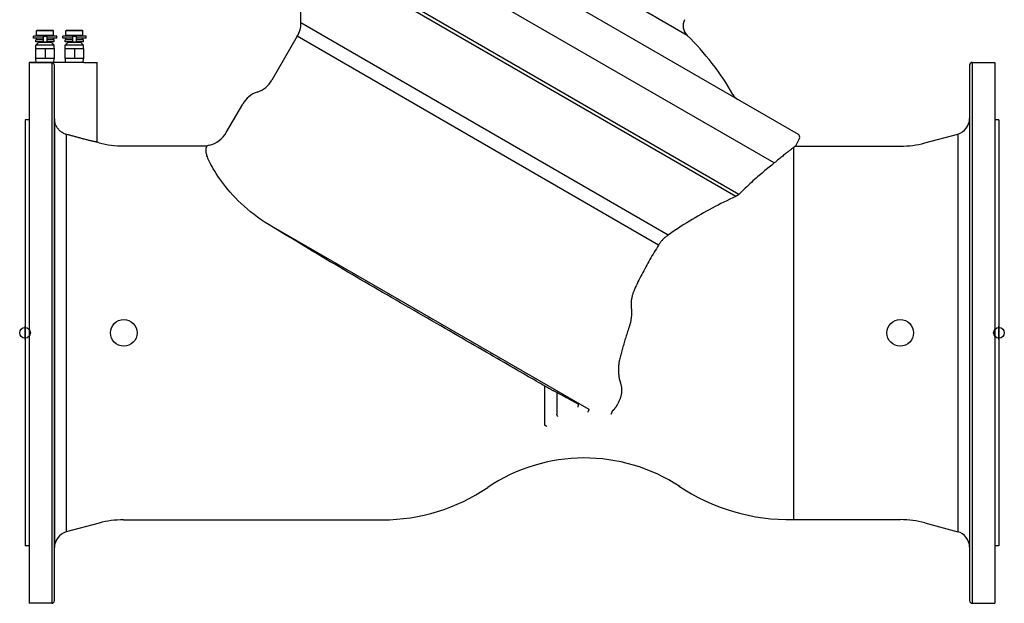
# Model space of a CAD drawing. Header units: millimetres. Extents: x 1993 to 7565, y 908 to 2792.
# Tile 1 of 24: x 1993 to 2731, y 1329 to 1766. Entities that reach past the tile are written whole.
import ezdxf

# ---------------------------------------------------------------- set-up
doc = ezdxf.new("R2010")
doc.units = ezdxf.units.MM
doc.layers.add('DETAIL', color=2, linetype='Continuous')
doc.layers.add('ORIGIN', color=6, linetype='Continuous')

msp = doc.modelspace()

# ---------------------------------------------------------------- linework, layer by layer
at = {"layer": 'DETAIL'}
for p, q in [((2576.34, 1679.93), (2237.45, 1875.59)), ((2558.26, 1658.62), (2220.81, 1853.45)), ((2492.97, 1754.2), (2343.45, 1840.52)), ((2531.63, 1635.12), (2203.98, 1824.3)), ((2529.36, 1633.55), (2203.31, 1821.8)), ((2203.31, 1763.49), (2203.31, 1821.8)), ((2005.79, 1757.98), (2005.29, 1757.48)), ((2005.29, 1754.08), (2005.29, 1757.48)), ((2017.99, 1757.48), (2005.29, 1757.48)), ((2005.79, 1757.98), (2017.49, 1757.98)), ((2017.49, 1757.98), (2017.94, 1757.53)), ((2017.99, 1754.08), (2017.99, 1757.48)), ((2027.79, 1757.98), (2027.29, 1757.48)), ((2027.29, 1754.08), (2027.29, 1757.48)), ((2039.99, 1757.48), (2027.29, 1757.48)), ((2027.79, 1757.98), (2039.49, 1757.98)), ((2039.49, 1757.98), (2039.94, 1757.53)), ((2039.99, 1754.08), (2039.99, 1757.48)), ((2478.62, 1604.54), (2203.31, 1763.49)), ((2010.39, 1753.58), (2002.89, 1753.58)), ((2002.89, 1752.08), (2002.89, 1753.58)), ((2010.39, 1752.08), (2002.89, 1752.08)), ((2010.39, 1750.88), (2004.84, 1750.88)), ((2004.84, 1749.38), (2004.84, 1750.88)), ((2010.39, 1749.38), (2004.84, 1749.38)), ((2017.99, 1754.08), (2005.29, 1754.08)), ((2005.29, 1750.88), (2005.29, 1752.08)), ((2006.14, 1753.58), (2006.14, 1754.08)), ((2007.94, 1748.88), (2007.94, 1749.38)), ((2010.39, 1753.58), (2012.89, 1753.58)), ((2010.39, 1749.38), (2010.39, 1753.58)), ((2010.39, 1749.38), (2012.89, 1749.38)), ((2012.89, 1753.58), (2012.89, 1749.38)), ((2020.39, 1753.58), (2012.89, 1753.58)), ((2020.39, 1752.08), (2012.89, 1752.08)), ((2018.44, 1750.88), (2012.89, 1750.88)), ((2018.44, 1749.38), (2012.89, 1749.38)), ((2015.34, 1748.88), (2015.34, 1749.38)), ((2017.14, 1753.58), (2017.14, 1754.08)), ((2017.99, 1750.88), (2017.99, 1752.08)), ((2018.44, 1749.38), (2018.44, 1750.88)), ((2020.39, 1752.08), (2020.39, 1753.58)), ((2032.39, 1753.58), (2024.89, 1753.58)), ((2024.89, 1752.08), (2024.89, 1753.58)), ((2032.39, 1752.08), (2024.89, 1752.08)), ((2032.39, 1750.88), (2026.84, 1750.88)), ((2026.84, 1749.38), (2026.84, 1750.88)), ((2032.39, 1749.38), (2026.84, 1749.38)), ((2039.99, 1754.08), (2027.29, 1754.08)), ((2027.29, 1750.88), (2027.29, 1752.08)), ((2028.14, 1753.58), (2028.14, 1754.08)), ((2029.94, 1748.88), (2029.94, 1749.38)), ((2032.39, 1753.58), (2034.89, 1753.58)), ((2032.39, 1749.38), (2032.39, 1753.58)), ((2032.39, 1749.38), (2034.89, 1749.38)), ((2034.89, 1753.58), (2034.89, 1749.38)), ((2042.39, 1753.58), (2034.89, 1753.58)), ((2042.39, 1752.08), (2034.89, 1752.08)), ((2040.44, 1750.88), (2034.89, 1750.88)), ((2040.44, 1749.38), (2034.89, 1749.38)), ((2037.34, 1748.88), (2037.34, 1749.38)), ((2039.14, 1753.58), (2039.14, 1754.08)), ((2039.99, 1750.88), (2039.99, 1752.08)), ((2040.44, 1749.38), (2040.44, 1750.88)), ((2042.39, 1752.08), (2042.39, 1753.58)), ((2200.63, 1753.49), (2181.69, 1720.7)), ((2471.54, 1597.08), (2200.63, 1753.49)), ((2004.64, 1736.88), (2004.64, 1744.38)), ((2004.64, 1744.38), (2011.64, 1744.38)), ((2006.79, 1748.88), (2004.79, 1746.88)), ((2018.49, 1746.88), (2004.79, 1746.88)), ((2004.79, 1744.38), (2004.79, 1746.88)), ((2016.49, 1748.88), (2006.79, 1748.88)), ((2011.64, 1744.38), (2011.64, 1736.88)), ((2011.64, 1744.38), (2018.64, 1744.38)), ((2016.49, 1748.88), (2018.49, 1746.88)), ((2018.49, 1744.38), (2018.49, 1746.88)), ((2018.64, 1736.88), (2018.64, 1744.38)), ((2026.64, 1736.88), (2026.64, 1744.38)), ((2026.64, 1744.38), (2033.64, 1744.38)), ((2028.79, 1748.88), (2026.79, 1746.88)), ((2040.49, 1746.88), (2026.79, 1746.88)), ((2026.79, 1744.38), (2026.79, 1746.88)), ((2038.49, 1748.88), (2028.79, 1748.88)), ((2033.64, 1744.38), (2033.64, 1736.88)), ((2033.64, 1744.38), (2040.64, 1744.38)), ((2038.49, 1748.88), (2040.49, 1746.88)), ((2040.49, 1744.38), (2040.49, 1746.88)), ((2040.64, 1736.88), (2040.64, 1744.38)), ((2011.64, 1736.88), (2004.64, 1736.88)), ((2005.05, 1733.88), (2004.86, 1736.88)), ((2018.64, 1736.88), (2011.64, 1736.88)), ((2018.24, 1733.88), (2018.43, 1736.88)), ((2033.64, 1736.88), (2026.64, 1736.88)), ((2027.05, 1733.88), (2026.86, 1736.88)), ((2040.64, 1736.88), (2033.64, 1736.88)), ((2040.24, 1733.88), (2040.43, 1736.88)), ((1999.64, 1733.88), (1999.64, 1328.88)), ((2000.72, 1733.88), (1999.64, 1733.88)), ((2040.72, 1733.88), (2000.72, 1733.88)), ((2000.72, 1733.63), (2000.72, 1733.88)), ((2016.64, 1733.63), (2000.72, 1733.63)), ((2016.64, 1733.63), (2016.64, 1328.88)), ((2018.64, 1330.85), (2018.64, 1731.65)), ((2040.72, 1733.88), (2050.72, 1733.88)), ((2050.72, 1674.19), (2050.72, 1733.88)), ((2704.64, 1731.91), (2704.64, 1330.85)), ((2706.64, 1733.88), (2706.65, 1328.88)), ((2706.64, 1733.88), (2723.64, 1733.88)), ((2723.64, 1733.88), (2723.64, 1328.88)), ((2147.44, 1681.38), (2159.8, 1702.78)), ((1996.64, 1690.88), (1996.64, 1371.88)), ((1999.64, 1690.88), (1996.64, 1690.88)), ((2018.64, 1691.68), (2018.64, 1370.77)), ((2723.64, 1690.88), (2723.64, 1371.88)), ((2726.64, 1690.88), (2723.64, 1690.88)), ((2726.64, 1690.88), (2726.64, 1371.88)), ((2027.54, 1680.06), (2027.54, 1382.36)), ((2577.12, 1677.29), (2574.04, 1671.23)), ((2670.99, 1673.62), (2695.75, 1680.25)), ((2695.75, 1680.25), (2695.75, 1382.51)), ((2052.3, 1673.76), (2050.72, 1674.19)), ((2070.41, 1671.38), (2133.16, 1671.38)), ((2572.64, 1670.16), (2572.64, 1391.53)), ((2574.04, 1671.23), (2652.88, 1671.23)), ((2419.47, 1473.9), (2176.53, 1614.16)), ((2386.03, 1491.66), (2386.03, 1462.25)), ((2395.16, 1486.65), (2395.16, 1470.59)), ((2052.3, 1388.99), (2027.54, 1382.36)), ((2070.41, 1391.38), (2264.64, 1391.38)), ((2572.64, 1391.53), (2652.88, 1391.53)), ((2670.99, 1389.14), (2695.75, 1382.51)), ((1999.64, 1371.88), (1996.64, 1371.88)), ((2726.64, 1371.88), (2723.64, 1371.88)), ((2016.64, 1328.88), (1999.64, 1328.88)), ((2706.65, 1328.88), (2723.64, 1328.88))]:
    msp.add_line(p, q, dxfattribs=at)
at = {"layer": 'DETAIL', "flags": 128}
for points in [[(2017.99, 1757.48), (2017.99, 1757.48), (2017.99, 1757.49), (2017.99, 1757.49), (2017.98, 1757.49), (2017.98, 1757.49), (2017.98, 1757.5), (2017.98, 1757.5), (2017.97, 1757.5), (2017.97, 1757.5), (2017.97, 1757.51), (2017.97, 1757.51), (2017.96, 1757.51), (2017.96, 1757.51), (2017.96, 1757.51), (2017.96, 1757.52), (2017.96, 1757.52), (2017.95, 1757.52), (2017.95, 1757.52), (2017.95, 1757.52), (2017.95, 1757.53), (2017.95, 1757.53), (2017.95, 1757.53), (2017.95, 1757.53), (2017.94, 1757.53)], [(2039.99, 1757.48), (2039.99, 1757.48), (2039.99, 1757.49), (2039.99, 1757.49), (2039.98, 1757.49), (2039.98, 1757.49), (2039.98, 1757.5), (2039.98, 1757.5), (2039.97, 1757.5), (2039.97, 1757.5), (2039.97, 1757.51), (2039.97, 1757.51), (2039.96, 1757.51), (2039.96, 1757.51), (2039.96, 1757.51), (2039.96, 1757.52), (2039.96, 1757.52), (2039.95, 1757.52), (2039.95, 1757.52), (2039.95, 1757.52), (2039.95, 1757.53), (2039.95, 1757.53), (2039.95, 1757.53), (2039.95, 1757.53), (2039.94, 1757.53)], [(2018.64, 1731.65), (2018.64, 1731.78), (2018.63, 1731.91), (2018.6, 1732.04), (2018.57, 1732.17), (2018.54, 1732.3), (2018.49, 1732.42), (2018.44, 1732.53), (2018.37, 1732.65), (2018.3, 1732.76), (2018.23, 1732.87), (2018.14, 1732.97), (2018.06, 1733.06), (2017.96, 1733.15), (2017.86, 1733.23), (2017.75, 1733.31), (2017.64, 1733.38), (2017.52, 1733.44), (2017.41, 1733.49), (2017.29, 1733.53), (2017.16, 1733.57), (2017.03, 1733.6), (2016.9, 1733.62), (2016.77, 1733.63), (2016.64, 1733.63)], [(2027.54, 1680.06), (2026.92, 1680.26), (2026.33, 1680.48), (2025.75, 1680.74), (2025.17, 1681.03), (2024.6, 1681.36), (2024.03, 1681.72), (2023.49, 1682.11), (2022.98, 1682.53), (2022.5, 1682.96), (2022.06, 1683.4), (2021.63, 1683.87), (2021.22, 1684.38), (2020.82, 1684.92), (2020.46, 1685.49), (2020.13, 1686.06), (2019.83, 1686.64), (2019.58, 1687.22), (2019.35, 1687.8), (2019.15, 1688.42), (2018.98, 1689.07), (2018.84, 1689.72), (2018.74, 1690.38), (2018.67, 1691.04), (2018.64, 1691.68)], [(2040.72, 1676.52), (2040.18, 1676.67), (2039.63, 1676.81), (2039.09, 1676.96), (2038.55, 1677.1), (2038, 1677.25), (2037.45, 1677.4), (2036.91, 1677.54), (2036.36, 1677.69), (2035.81, 1677.84), (2035.27, 1677.99), (2034.72, 1678.13), (2034.17, 1678.28), (2033.62, 1678.43), (2033.07, 1678.58), (2032.52, 1678.72), (2031.97, 1678.87), (2031.42, 1679.02), (2030.86, 1679.17), (2030.31, 1679.32), (2029.76, 1679.47), (2029.2, 1679.61), (2028.65, 1679.76), (2028.09, 1679.91), (2027.54, 1680.06)], [(2050.72, 1674.19), (2050.7, 1674.19), (2050.63, 1674.2), (2050.53, 1674.22), (2050.37, 1674.25), (2050.18, 1674.29), (2049.94, 1674.34), (2049.66, 1674.4), (2049.33, 1674.47), (2048.98, 1674.54), (2048.59, 1674.62), (2048.18, 1674.71), (2047.74, 1674.81), (2047.27, 1674.91), (2046.77, 1675.02), (2046.23, 1675.15), (2045.67, 1675.28), (2045.09, 1675.41), (2044.48, 1675.56), (2043.86, 1675.71), (2043.24, 1675.87), (2042.6, 1676.03), (2041.97, 1676.19), (2041.34, 1676.36), (2040.72, 1676.52)], [(2134.41, 1660.56), (2134, 1661.43), (2133.64, 1662.29), (2133.31, 1663.13), (2133.03, 1663.95), (2132.8, 1664.73), (2132.62, 1665.47), (2132.48, 1666.15), (2132.38, 1666.78), (2132.32, 1667.37), (2132.29, 1667.92), (2132.29, 1668.42), (2132.31, 1668.87), (2132.36, 1669.29), (2132.43, 1669.66), (2132.51, 1669.99), (2132.6, 1670.29), (2132.69, 1670.54), (2132.79, 1670.76), (2132.89, 1670.95), (2132.97, 1671.1), (2133.05, 1671.22), (2133.11, 1671.31), (2133.15, 1671.36), (2133.16, 1671.38)], [(2572.64, 1670.16), (2572.34, 1669.93), (2572.01, 1669.68), (2571.64, 1669.4), (2571.25, 1669.1), (2570.84, 1668.78), (2570.39, 1668.44), (2569.92, 1668.07), (2569.42, 1667.68), (2568.9, 1667.27), (2568.35, 1666.84), (2567.77, 1666.39), (2567.17, 1665.92), (2566.54, 1665.42), (2565.9, 1664.9), (2565.22, 1664.36), (2564.53, 1663.8), (2563.81, 1663.22), (2563.08, 1662.63), (2562.32, 1662.01), (2561.54, 1661.37), (2560.75, 1660.71), (2559.94, 1660.03), (2559.11, 1659.33), (2558.26, 1658.62)], [(2574.04, 1671.23), (2574.04, 1671.23), (2574.03, 1671.23), (2574.02, 1671.22), (2574, 1671.2), (2573.98, 1671.19), (2573.95, 1671.17), (2573.92, 1671.15), (2573.89, 1671.12), (2573.85, 1671.09), (2573.8, 1671.05), (2573.75, 1671.01), (2573.7, 1670.97), (2573.64, 1670.93), (2573.57, 1670.88), (2573.5, 1670.82), (2573.43, 1670.76), (2573.35, 1670.7), (2573.26, 1670.64), (2573.17, 1670.57), (2573.08, 1670.49), (2572.98, 1670.42), (2572.87, 1670.33), (2572.76, 1670.25), (2572.64, 1670.16)], [(2176.53, 1614.16), (2173.72, 1616.06), (2170.98, 1618.02), (2168.32, 1620.02), (2165.75, 1622.06), (2163.28, 1624.12), (2160.91, 1626.2), (2158.64, 1628.29), (2156.46, 1630.39), (2154.38, 1632.5), (2152.4, 1634.6), (2150.5, 1636.71), (2148.7, 1638.8), (2146.99, 1640.88), (2145.38, 1642.95), (2143.87, 1644.96), (2142.46, 1646.93), (2141.15, 1648.85), (2139.93, 1650.72), (2138.8, 1652.52), (2137.77, 1654.27), (2136.81, 1655.94), (2135.94, 1657.55), (2135.14, 1659.09), (2134.41, 1660.56)], [(2558.26, 1658.62), (2557.3, 1657.86), (2556.33, 1657.07), (2555.33, 1656.27), (2554.32, 1655.45), (2553.29, 1654.61), (2552.25, 1653.75), (2551.19, 1652.87), (2550.11, 1651.97), (2549.03, 1651.05), (2547.93, 1650.11), (2546.82, 1649.16), (2545.7, 1648.18), (2544.57, 1647.19), (2543.43, 1646.18), (2542.28, 1645.15), (2541.12, 1644.11), (2539.96, 1643.04), (2538.79, 1641.96), (2537.61, 1640.87), (2536.42, 1639.75), (2535.23, 1638.62), (2534.04, 1637.47), (2532.84, 1636.31), (2531.63, 1635.12)], [(2529.36, 1633.55), (2527.13, 1632.51), (2524.91, 1631.45), (2522.69, 1630.38), (2520.48, 1629.29), (2518.27, 1628.18), (2516.07, 1627.06), (2513.88, 1625.93), (2511.69, 1624.78), (2509.52, 1623.61), (2507.35, 1622.43), (2505.2, 1621.23), (2503.06, 1620.02), (2500.93, 1618.8), (2498.82, 1617.56), (2496.72, 1616.31), (2494.64, 1615.05), (2492.57, 1613.77), (2490.52, 1612.49), (2488.49, 1611.19), (2486.48, 1609.88), (2484.48, 1608.56), (2482.51, 1607.23), (2480.56, 1605.89), (2478.62, 1604.54)], [(2531.63, 1635.12), (2531.55, 1635.05), (2531.47, 1634.97), (2531.39, 1634.9), (2531.31, 1634.83), (2531.23, 1634.76), (2531.14, 1634.68), (2531.05, 1634.61), (2530.96, 1634.54), (2530.87, 1634.47), (2530.78, 1634.4), (2530.69, 1634.34), (2530.59, 1634.27), (2530.5, 1634.2), (2530.4, 1634.14), (2530.3, 1634.07), (2530.2, 1634.01), (2530.1, 1633.95), (2530, 1633.89), (2529.89, 1633.83), (2529.79, 1633.77), (2529.68, 1633.71), (2529.57, 1633.66), (2529.47, 1633.6), (2529.36, 1633.55)], [(2264.64, 1561.74), (2261.35, 1563.64), (2258.09, 1565.53), (2254.86, 1567.41), (2251.63, 1569.29), (2248.39, 1571.18), (2245.14, 1573.09), (2241.87, 1575), (2238.6, 1576.93), (2235.32, 1578.86), (2232.03, 1580.8), (2228.73, 1582.75), (2225.43, 1584.71), (2222.13, 1586.67), (2218.83, 1588.64), (2215.53, 1590.61), (2212.23, 1592.58), (2208.93, 1594.56), (2205.65, 1596.53), (2202.36, 1598.51), (2199.09, 1600.48), (2195.83, 1602.45), (2192.57, 1604.42), (2189.33, 1606.38), (2186.11, 1608.33), (2182.9, 1610.28), (2179.71, 1612.23), (2176.53, 1614.16)], [(2478.62, 1604.54), (2478.28, 1604.32), (2477.93, 1604.09), (2477.59, 1603.85), (2477.25, 1603.61), (2476.92, 1603.35), (2476.58, 1603.08), (2476.25, 1602.81), (2475.93, 1602.52), (2475.61, 1602.23), (2475.29, 1601.93), (2474.98, 1601.62), (2474.68, 1601.31), (2474.38, 1600.99), (2474.09, 1600.66), (2473.8, 1600.33), (2473.52, 1599.99), (2473.25, 1599.64), (2472.98, 1599.29), (2472.72, 1598.93), (2472.47, 1598.57), (2472.23, 1598.2), (2471.99, 1597.83), (2471.76, 1597.46), (2471.54, 1597.08)], [(2471.54, 1597.08), (2470.69, 1595.75), (2469.85, 1594.41), (2469.01, 1593.06), (2468.18, 1591.71), (2467.36, 1590.36), (2466.55, 1589), (2465.75, 1587.63), (2464.95, 1586.26), (2464.16, 1584.88), (2463.38, 1583.5), (2462.61, 1582.12), (2461.84, 1580.73), (2461.09, 1579.33), (2460.34, 1577.94), (2459.61, 1576.54), (2458.88, 1575.14), (2458.16, 1573.73), (2457.45, 1572.32), (2456.75, 1570.91), (2456.05, 1569.5), (2455.37, 1568.09), (2454.7, 1566.67), (2454.03, 1565.26), (2453.38, 1563.84)], [(2386.03, 1491.66), (2384.57, 1492.5), (2383.03, 1493.39), (2381.4, 1494.33), (2379.68, 1495.32), (2377.89, 1496.36), (2376.01, 1497.44), (2374.06, 1498.57), (2372.02, 1499.75), (2369.91, 1500.97), (2367.72, 1502.23), (2365.46, 1503.53), (2363.13, 1504.88), (2360.74, 1506.26), (2358.27, 1507.69), (2355.74, 1509.15), (2353.14, 1510.65), (2350.49, 1512.18), (2347.77, 1513.75), (2345, 1515.35), (2342.18, 1516.97), (2339.31, 1518.63), (2336.39, 1520.32), (2333.43, 1522.03), (2330.42, 1523.77), (2327.37, 1525.53), (2324.27, 1527.31), (2321.14, 1529.12), (2317.97, 1530.95), (2314.77, 1532.8), (2311.53, 1534.67), (2308.27, 1536.56), (2304.98, 1538.46), (2301.67, 1540.37), (2298.34, 1542.28), (2295.01, 1544.21), (2291.65, 1546.15), (2288.29, 1548.09), (2284.92, 1550.03), (2281.55, 1551.98), (2278.17, 1553.93), (2274.78, 1555.89), (2271.4, 1557.84), (2268.02, 1559.79), (2264.64, 1561.74)], [(2453.38, 1563.84), (2453.14, 1563.29), (2452.9, 1562.74), (2452.68, 1562.18), (2452.48, 1561.61), (2452.28, 1561.04), (2452.09, 1560.47), (2451.92, 1559.89), (2451.76, 1559.31), (2451.62, 1558.72), (2451.48, 1558.13), (2451.36, 1557.54), (2451.25, 1556.94), (2451.16, 1556.34), (2451.08, 1555.75), (2451.01, 1555.15), (2450.95, 1554.56), (2450.92, 1553.97), (2450.89, 1553.38), (2450.88, 1552.79), (2450.88, 1552.21), (2450.9, 1551.63), (2450.93, 1551.06), (2450.97, 1550.49), (2451.03, 1549.92)], [(2451.03, 1549.92), (2451.09, 1549.35), (2451.14, 1548.76), (2451.18, 1548.17), (2451.2, 1547.57), (2451.22, 1546.97), (2451.22, 1546.36), (2451.21, 1545.75), (2451.19, 1545.13), (2451.15, 1544.52), (2451.11, 1543.9), (2451.05, 1543.29), (2450.98, 1542.67), (2450.9, 1542.06), (2450.81, 1541.45), (2450.71, 1540.84), (2450.59, 1540.23), (2450.47, 1539.63), (2450.34, 1539.04), (2450.2, 1538.45), (2450.05, 1537.86), (2449.89, 1537.29), (2449.72, 1536.72), (2449.54, 1536.16), (2449.36, 1535.61)], [(2449.36, 1535.61), (2449, 1534.55), (2448.64, 1533.49), (2448.29, 1532.43), (2447.95, 1531.38), (2447.61, 1530.33), (2447.28, 1529.28), (2446.95, 1528.23), (2446.63, 1527.19), (2446.32, 1526.15), (2446.01, 1525.12), (2445.7, 1524.09), (2445.4, 1523.07), (2445.11, 1522.05), (2444.82, 1521.03), (2444.54, 1520.02), (2444.26, 1519.02), (2443.99, 1518.02), (2443.72, 1517.02), (2443.46, 1516.03), (2443.21, 1515.05), (2442.96, 1514.07), (2442.71, 1513.1), (2442.47, 1512.14), (2442.24, 1511.18)], [(2442.24, 1511.18), (2442.08, 1510.51), (2441.94, 1509.83), (2441.82, 1509.15), (2441.71, 1508.46), (2441.61, 1507.77), (2441.53, 1507.07), (2441.47, 1506.37), (2441.42, 1505.67), (2441.39, 1504.97), (2441.37, 1504.27), (2441.37, 1503.56), (2441.38, 1502.85), (2441.41, 1502.14), (2441.45, 1501.42), (2441.52, 1500.69), (2441.6, 1499.96), (2441.69, 1499.23), (2441.81, 1498.49), (2441.94, 1497.75), (2442.09, 1497.02), (2442.26, 1496.28), (2442.45, 1495.54), (2442.66, 1494.81), (2442.88, 1494.08)], [(2395.16, 1486.65), (2394.7, 1486.9), (2394.24, 1487.14), (2393.79, 1487.38), (2393.35, 1487.62), (2392.9, 1487.86), (2392.47, 1488.09), (2392.04, 1488.32), (2391.62, 1488.55), (2391.2, 1488.78), (2390.79, 1489), (2390.39, 1489.22), (2390, 1489.43), (2389.62, 1489.64), (2389.24, 1489.85), (2388.88, 1490.05), (2388.52, 1490.25), (2388.18, 1490.44), (2387.84, 1490.63), (2387.52, 1490.81), (2387.2, 1490.99), (2386.89, 1491.17), (2386.59, 1491.34), (2386.3, 1491.5), (2386.03, 1491.66)], [(2442.88, 1494.08), (2443.05, 1493.54), (2443.2, 1493), (2443.33, 1492.46), (2443.44, 1491.92), (2443.53, 1491.39), (2443.6, 1490.86), (2443.66, 1490.35), (2443.71, 1489.85), (2443.74, 1489.36), (2443.76, 1488.88), (2443.77, 1488.39), (2443.76, 1487.91), (2443.74, 1487.43), (2443.72, 1486.95), (2443.68, 1486.48), (2443.62, 1486.01), (2443.56, 1485.54), (2443.48, 1485.08), (2443.4, 1484.63), (2443.3, 1484.19), (2443.19, 1483.75), (2443.07, 1483.33), (2442.94, 1482.91), (2442.8, 1482.51)], [(2411.37, 1478.03), (2411.07, 1478.19), (2410.74, 1478.36), (2410.37, 1478.56), (2409.96, 1478.78), (2409.51, 1479.01), (2409.03, 1479.27), (2408.5, 1479.55), (2407.95, 1479.84), (2407.36, 1480.16), (2406.73, 1480.49), (2406.08, 1480.84), (2405.39, 1481.2), (2404.67, 1481.58), (2403.93, 1481.98), (2403.15, 1482.39), (2402.36, 1482.81), (2401.53, 1483.25), (2400.68, 1483.7), (2399.81, 1484.17), (2398.92, 1484.64), (2398.01, 1485.13), (2397.07, 1485.63), (2396.12, 1486.13), (2395.16, 1486.65)], [(2411.35, 1475.8), (2411.35, 1475.92), (2411.35, 1476.05), (2411.35, 1476.17), (2411.36, 1476.3), (2411.36, 1476.42), (2411.36, 1476.54), (2411.36, 1476.66), (2411.37, 1476.77), (2411.37, 1476.89), (2411.37, 1477), (2411.37, 1477.1), (2411.38, 1477.21), (2411.38, 1477.3), (2411.38, 1477.4), (2411.38, 1477.49), (2411.38, 1477.57), (2411.39, 1477.65), (2411.39, 1477.72), (2411.39, 1477.78), (2411.39, 1477.84), (2411.39, 1477.89), (2411.39, 1477.93), (2411.39, 1477.96), (2411.39, 1477.99)], [(2411.39, 1477.99), (2411.39, 1477.99), (2411.39, 1477.99), (2411.39, 1478), (2411.39, 1478), (2411.39, 1478), (2411.39, 1478), (2411.39, 1478), (2411.39, 1478.01), (2411.39, 1478.01), (2411.39, 1478.01), (2411.39, 1478.01), (2411.39, 1478.01), (2411.39, 1478.02), (2411.38, 1478.02), (2411.38, 1478.02), (2411.38, 1478.02), (2411.38, 1478.02), (2411.38, 1478.02), (2411.38, 1478.02), (2411.37, 1478.03), (2411.37, 1478.03), (2411.37, 1478.03), (2411.37, 1478.03), (2411.37, 1478.03)], [(2442.8, 1482.51), (2442.62, 1482.05), (2442.45, 1481.59), (2442.27, 1481.15), (2442.09, 1480.72), (2441.9, 1480.29), (2441.71, 1479.88), (2441.52, 1479.47), (2441.33, 1479.08), (2441.14, 1478.7), (2440.95, 1478.32), (2440.76, 1477.97), (2440.57, 1477.63), (2440.38, 1477.3), (2440.19, 1476.99), (2440.01, 1476.69), (2439.83, 1476.4), (2439.65, 1476.12), (2439.48, 1475.86), (2439.31, 1475.61), (2439.14, 1475.38), (2438.98, 1475.15), (2438.82, 1474.94), (2438.66, 1474.74), (2438.51, 1474.55)], [(2395.96, 1468.78), (2395.91, 1468.89), (2395.86, 1469), (2395.82, 1469.1), (2395.77, 1469.21), (2395.72, 1469.31), (2395.68, 1469.42), (2395.63, 1469.52), (2395.59, 1469.62), (2395.54, 1469.71), (2395.5, 1469.81), (2395.46, 1469.89), (2395.43, 1469.98), (2395.39, 1470.06), (2395.36, 1470.13), (2395.33, 1470.2), (2395.3, 1470.27), (2395.27, 1470.33), (2395.25, 1470.38), (2395.22, 1470.43), (2395.21, 1470.48), (2395.19, 1470.51), (2395.18, 1470.55), (2395.16, 1470.57), (2395.16, 1470.59)], [(2395.16, 1470.59), (2395.16, 1470.59), (2395.16, 1470.59), (2395.16, 1470.59), (2395.16, 1470.59), (2395.16, 1470.59), (2395.16, 1470.59), (2395.16, 1470.59), (2395.16, 1470.59), (2395.16, 1470.59), (2395.16, 1470.59), (2395.16, 1470.59), (2395.16, 1470.59), (2395.16, 1470.59), (2395.16, 1470.59), (2395.16, 1470.59), (2395.16, 1470.59), (2395.16, 1470.59), (2395.16, 1470.59), (2395.16, 1470.59), (2395.16, 1470.59), (2395.16, 1470.59), (2395.16, 1470.59), (2395.16, 1470.59), (2395.16, 1470.59)], [(2418.63, 1472.08), (2418.68, 1472.2), (2418.74, 1472.32), (2418.79, 1472.44), (2418.85, 1472.55), (2418.9, 1472.67), (2418.95, 1472.78), (2419, 1472.88), (2419.05, 1472.99), (2419.09, 1473.09), (2419.14, 1473.19), (2419.18, 1473.28), (2419.22, 1473.36), (2419.26, 1473.45), (2419.29, 1473.52), (2419.32, 1473.59), (2419.35, 1473.65), (2419.38, 1473.71), (2419.4, 1473.76), (2419.42, 1473.8), (2419.44, 1473.84), (2419.45, 1473.86), (2419.46, 1473.88), (2419.47, 1473.9), (2419.47, 1473.9)], [(2419.47, 1473.9), (2419.47, 1473.9), (2419.47, 1473.9), (2419.47, 1473.9), (2419.47, 1473.9), (2419.47, 1473.9), (2419.47, 1473.9), (2419.47, 1473.9), (2419.47, 1473.9), (2419.47, 1473.9), (2419.47, 1473.9), (2419.47, 1473.9), (2419.47, 1473.9), (2419.47, 1473.9), (2419.47, 1473.9), (2419.47, 1473.9), (2419.47, 1473.9), (2419.47, 1473.9), (2419.47, 1473.9), (2419.47, 1473.9), (2419.47, 1473.9), (2419.47, 1473.9), (2419.47, 1473.9), (2419.47, 1473.9), (2419.47, 1473.9)], [(2436.66, 1472.74), (2436.66, 1472.72), (2436.65, 1472.69), (2436.63, 1472.65), (2436.62, 1472.6), (2436.6, 1472.54), (2436.58, 1472.47), (2436.55, 1472.4), (2436.52, 1472.32), (2436.49, 1472.23), (2436.46, 1472.14), (2436.42, 1472.04), (2436.39, 1471.94), (2436.35, 1471.83), (2436.31, 1471.72), (2436.27, 1471.61), (2436.22, 1471.49), (2436.18, 1471.37), (2436.13, 1471.25), (2436.09, 1471.13), (2436.04, 1471), (2435.99, 1470.87), (2435.94, 1470.75), (2435.89, 1470.62), (2435.84, 1470.49)], [(2436.67, 1472.75), (2436.67, 1472.75), (2436.67, 1472.75), (2436.67, 1472.75), (2436.67, 1472.75), (2436.67, 1472.75), (2436.67, 1472.74), (2436.67, 1472.74), (2436.67, 1472.74), (2436.67, 1472.74), (2436.67, 1472.74), (2436.67, 1472.74), (2436.67, 1472.74), (2436.67, 1472.74), (2436.67, 1472.74), (2436.67, 1472.74), (2436.67, 1472.74), (2436.67, 1472.74), (2436.67, 1472.74), (2436.67, 1472.74), (2436.67, 1472.74), (2436.67, 1472.74), (2436.67, 1472.74), (2436.66, 1472.74), (2436.66, 1472.74)], [(2438.51, 1474.55), (2438.42, 1474.43), (2438.33, 1474.33), (2438.25, 1474.22), (2438.16, 1474.12), (2438.07, 1474.02), (2437.98, 1473.92), (2437.89, 1473.83), (2437.81, 1473.74), (2437.72, 1473.66), (2437.64, 1473.58), (2437.56, 1473.5), (2437.48, 1473.42), (2437.4, 1473.35), (2437.32, 1473.28), (2437.25, 1473.21), (2437.17, 1473.15), (2437.1, 1473.09), (2437.03, 1473.03), (2436.97, 1472.98), (2436.9, 1472.92), (2436.84, 1472.88), (2436.78, 1472.83), (2436.73, 1472.79), (2436.67, 1472.75)], [(2387.77, 1461.28), (2387.66, 1461.34), (2387.55, 1461.4), (2387.45, 1461.46), (2387.34, 1461.52), (2387.23, 1461.58), (2387.13, 1461.64), (2387.03, 1461.7), (2386.93, 1461.75), (2386.84, 1461.8), (2386.75, 1461.85), (2386.66, 1461.9), (2386.58, 1461.95), (2386.5, 1461.99), (2386.43, 1462.03), (2386.36, 1462.07), (2386.3, 1462.1), (2386.24, 1462.13), (2386.19, 1462.16), (2386.15, 1462.19), (2386.11, 1462.21), (2386.08, 1462.22), (2386.06, 1462.24), (2386.04, 1462.25), (2386.03, 1462.25)], [(2386.03, 1462.25), (2386.03, 1462.25), (2386.03, 1462.25), (2386.03, 1462.25), (2386.03, 1462.25), (2386.03, 1462.25), (2386.03, 1462.25), (2386.03, 1462.25), (2386.03, 1462.25), (2386.03, 1462.25), (2386.03, 1462.25), (2386.03, 1462.25), (2386.03, 1462.25), (2386.03, 1462.25), (2386.03, 1462.25), (2386.03, 1462.25), (2386.03, 1462.25), (2386.03, 1462.25), (2386.03, 1462.25), (2386.03, 1462.25), (2386.03, 1462.25), (2386.03, 1462.25), (2386.03, 1462.25), (2386.03, 1462.25), (2386.03, 1462.25)], [(2343.65, 1415.89), (2343.63, 1415.87), (2343.62, 1415.86), (2343.61, 1415.85), (2343.6, 1415.83), (2343.59, 1415.82), (2343.58, 1415.81), (2343.57, 1415.79), (2343.55, 1415.78), (2343.54, 1415.77), (2343.53, 1415.76), (2343.52, 1415.74), (2343.51, 1415.73), (2343.51, 1415.72), (2343.5, 1415.71), (2343.49, 1415.71), (2343.48, 1415.7), (2343.48, 1415.69), (2343.47, 1415.68), (2343.47, 1415.68), (2343.46, 1415.67), (2343.46, 1415.67), (2343.46, 1415.67), (2343.46, 1415.67), (2343.46, 1415.67)], [(2343.84, 1416.11), (2343.84, 1416.11), (2343.83, 1416.11), (2343.83, 1416.1), (2343.82, 1416.1), (2343.82, 1416.09), (2343.81, 1416.08), (2343.81, 1416.07), (2343.8, 1416.07), (2343.79, 1416.06), (2343.79, 1416.05), (2343.78, 1416.04), (2343.77, 1416.03), (2343.76, 1416.02), (2343.75, 1416.01), (2343.74, 1416), (2343.73, 1415.99), (2343.72, 1415.98), (2343.71, 1415.96), (2343.7, 1415.95), (2343.69, 1415.94), (2343.68, 1415.93), (2343.67, 1415.91), (2343.66, 1415.9), (2343.65, 1415.89)], [(2487.24, 1416.45), (2487.23, 1416.47), (2487.22, 1416.48), (2487.21, 1416.49), (2487.2, 1416.5), (2487.19, 1416.51), (2487.18, 1416.52), (2487.17, 1416.53), (2487.17, 1416.54), (2487.16, 1416.55), (2487.15, 1416.56), (2487.14, 1416.57), (2487.13, 1416.58), (2487.13, 1416.59), (2487.12, 1416.6), (2487.11, 1416.6), (2487.11, 1416.61), (2487.1, 1416.62), (2487.1, 1416.62), (2487.09, 1416.63), (2487.09, 1416.64), (2487.08, 1416.64), (2487.08, 1416.65), (2487.07, 1416.65), (2487.07, 1416.65)], [(2487.41, 1416.25), (2487.41, 1416.26), (2487.41, 1416.26), (2487.41, 1416.26), (2487.41, 1416.26), (2487.4, 1416.27), (2487.4, 1416.27), (2487.39, 1416.28), (2487.39, 1416.28), (2487.38, 1416.29), (2487.38, 1416.3), (2487.37, 1416.31), (2487.36, 1416.31), (2487.35, 1416.32), (2487.34, 1416.33), (2487.34, 1416.35), (2487.33, 1416.36), (2487.32, 1416.37), (2487.31, 1416.38), (2487.3, 1416.39), (2487.29, 1416.4), (2487.27, 1416.42), (2487.26, 1416.43), (2487.25, 1416.44), (2487.24, 1416.45)]]:
    msp.add_lwpolyline(points, dxfattribs=at)
at = {"layer": 'DETAIL'}
for centre in [(2070.64, 1531.38), (2652.64, 1531.38)]:
    msp.add_circle(centre, 10, dxfattribs=at)
for centre, radius, start, end in [((2499.72, 1761.33), 9.82, 152.21066, 226.56608), ((2188.01, 1762.23), 15.35, 325.29133, 4.70906), ((2353.49, 1610.89), 199.98, 29.65914, 45.77749), ((2706.62, 1731.91), 1.97, 89.26412, 180.00016), ((2164.32, 1730.76), 20.08, 288.67568, 329.9155), ((2177.01, 1692.92), 19.83, 108.40561, 150.18299), ((2535.96, 1714.79), 10, 209.65993, 240), ((2692.29, 1692.11), 12.35, 286.24779, 358.74515), ((2130.12, 1691.38), 20, 283.59653, 330), ((2575.34, 1678.2), 2, 333, 60), ((2070.41, 1741.38), 70, 255.00056, 270.00033), ((2137.17, 1662.22), 10, 103.59653, 113.65268), ((2652.88, 1741.23), 70, 270.00033, 285.0001), ((2415.88, 1307.71), 130, 56.6139, 123.85468), ((2264.65, 1531.37), 139.99, 269.99728, 304.25919), ((2569.92, 1541.44), 149.94, 236.16782, 271.04079), ((2070.41, 1321.38), 70, 90, 104.99977), ((2652.88, 1321.53), 70, 75.00023, 90), ((2031, 1370.5), 12.35, 106.24746, 178.75387), ((2692.29, 1370.65), 12.35, 1.25517, 73.75254), ((2016.67, 1330.85), 1.97, 269.2638, 0.00016), ((2706.62, 1330.85), 1.97, 180.00016, 270.7362)]:
    msp.add_arc(centre, radius, start, end, dxfattribs=at)
at = {"layer": 'ORIGIN'}
for p, q in [((1996.64, 1526.38), (1996.64, 1536.38)), ((2726.64, 1526.38), (2726.64, 1536.38))]:
    msp.add_line(p, q, dxfattribs=at)
for centre in [(1996.64, 1531.38), (2726.64, 1531.38)]:
    msp.add_circle(centre, 4, dxfattribs=at)

doc.saveas('drawing.dxf')
